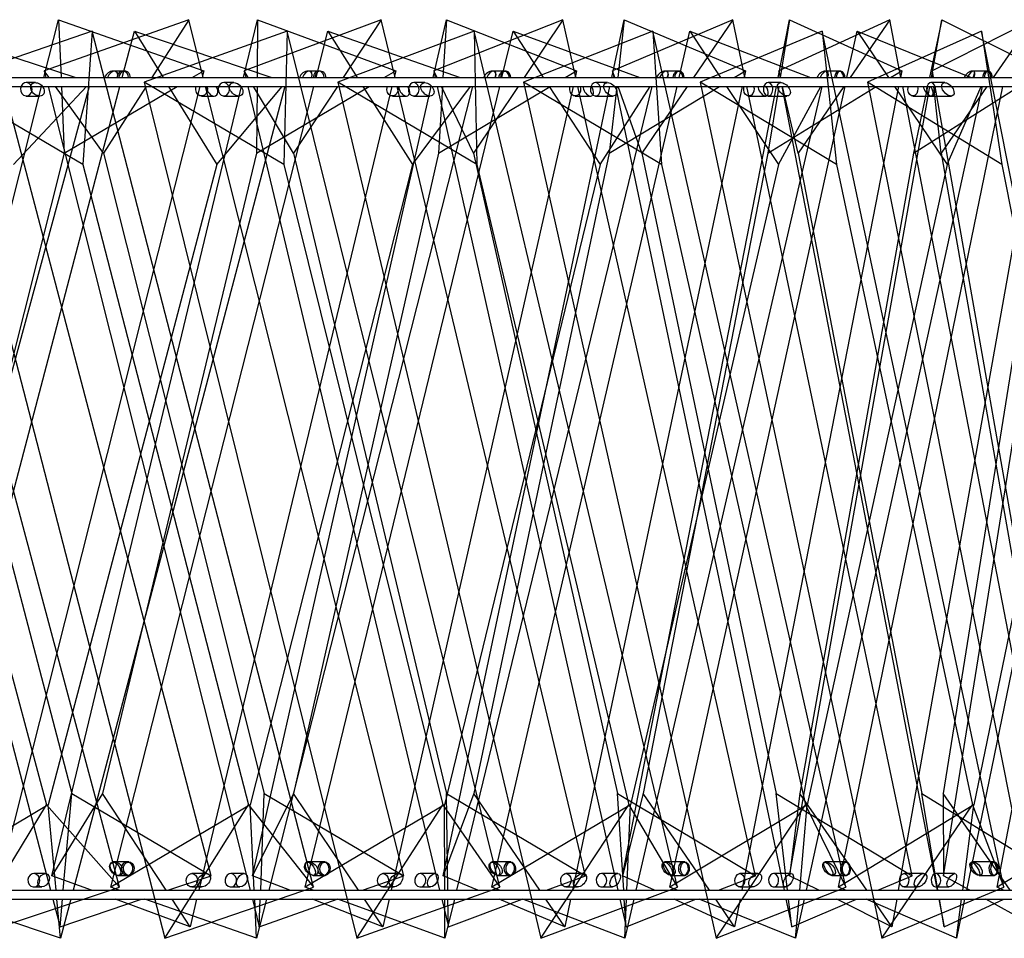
# Model space of a CAD drawing. Header units: millimetres. Extents: x 64 to 119, y 89 to 269.
# Tile 13 of 21: x 107.95 to 113.47, y 151.01 to 156.15. Entities that reach past the tile are written whole.
import ezdxf

# ---------------------------------------------------------------- set-up
doc = ezdxf.new("R2010")
doc.units = ezdxf.units.MM

msp = doc.modelspace()

# ---------------------------------------------------------------- linework, layer by layer
at = {"color": 7, "linetype": 'Continuous', "lineweight": 25}
for p, q in [((108.0896, 155.8242), (108.1714, 156.1478)), ((108.9007, 156.1478), (108.0915, 155.8625)), ((108.1714, 156.1478), (108.1855, 155.8242)), ((108.1714, 156.1478), (108.9852, 155.8625)), ((108.9007, 156.1478), (108.6936, 155.8242)), ((108.9821, 155.8242), (108.9007, 156.1478)), ((109.2084, 155.8242), (109.2862, 156.1478)), ((109.9792, 156.1478), (109.2106, 155.8625)), ((109.2862, 156.1478), (109.2836, 155.8242)), ((109.2862, 156.1478), (110.0598, 155.8625)), ((109.9792, 156.1478), (109.7664, 155.8242)), ((110.0565, 155.8242), (109.9792, 156.1478)), ((110.2706, 155.8242), (110.3439, 156.1478)), ((110.9968, 156.1478), (110.2731, 155.8625)), ((110.3439, 156.1478), (110.3247, 155.8242)), ((110.3439, 156.1478), (111.0732, 155.8625)), ((110.9968, 156.1478), (110.7795, 155.8242)), ((111.0696, 155.8242), (110.9968, 156.1478)), ((111.2704, 155.8242), (111.3388, 156.1478)), ((111.9478, 156.1478), (111.2732, 155.8625)), ((111.3388, 156.1478), (111.303, 155.8242)), ((111.3388, 156.1478), (112.0195, 155.8625)), ((111.9478, 156.1478), (111.7272, 155.8242)), ((112.0157, 155.8242), (111.9478, 156.1478)), ((112.202, 155.8242), (112.2652, 156.1478)), ((112.827, 156.1478), (112.2051, 155.8625)), ((112.2652, 156.1478), (112.2129, 155.8242)), ((112.2652, 156.1478), (112.8936, 155.8625)), ((112.827, 156.1478), (112.6043, 155.8242)), ((112.8895, 155.8242), (112.827, 156.1478)), ((113.1179, 156.1478), (113.0496, 155.8242)), ((113.0603, 155.8242), (113.1179, 156.1478)), ((113.6294, 156.1478), (113.0637, 155.8625)), ((113.1179, 156.1478), (113.6904, 155.8625)), ((113.6294, 156.1478), (113.4059, 155.8242)), ((108.5127, 151.2908), (107.2301, 156.0829)), ((107.4746, 156.0829), (108.2678, 155.8242)), ((108.3605, 156.0829), (107.5279, 155.7976)), ((108.3605, 156.0829), (108.3082, 155.3364)), ((109.6, 151.2908), (108.3605, 156.0829)), ((108.5289, 155.8242), (108.5971, 156.0829)), ((108.5971, 156.0829), (109.3656, 155.8242)), ((108.5971, 156.0829), (108.7568, 155.8242)), ((109.4521, 156.0829), (108.6519, 155.7976)), ((109.4521, 156.0829), (109.433, 155.3364)), ((110.6432, 151.2908), (109.4521, 156.0829)), ((109.614, 155.8242), (109.6797, 156.0829)), ((109.6797, 156.0829), (110.4204, 155.8242)), ((109.6797, 156.0829), (109.8442, 155.8242)), ((110.5001, 156.0829), (109.7358, 155.7976)), ((110.5001, 156.0829), (110.5145, 155.3364)), ((111.6379, 151.2908), (110.5001, 156.0829)), ((110.655, 155.8242), (110.7179, 156.0829)), ((110.7179, 156.0829), (111.4276, 155.8242)), ((110.7179, 156.0829), (110.8866, 155.8242)), ((111.5004, 156.0829), (110.7751, 155.7976)), ((111.5004, 156.0829), (111.548, 155.3364)), ((112.58, 151.2908), (111.5004, 156.0829)), ((111.6475, 155.8242), (111.7074, 156.0829)), ((111.7074, 156.0829), (112.3831, 155.8242)), ((111.7074, 156.0829), (111.8796, 155.8242)), ((112.4486, 156.0829), (111.7653, 155.7976)), ((113.4656, 151.2908), (112.4486, 156.0829)), ((112.4486, 156.0829), (112.5293, 155.3364)), ((112.5873, 155.8242), (112.644, 156.0829)), ((112.644, 156.0829), (113.2829, 155.8242)), ((112.644, 156.0829), (112.8189, 155.8242)), ((113.3408, 156.0829), (112.7025, 155.7976)), ((114.2909, 151.2908), (113.3408, 156.0829)), ((113.3408, 156.0829), (113.4543, 155.3364)), ((108.0915, 155.8625), (108.1011, 155.8242)), ((108.119, 155.8242), (108.0915, 155.8625)), ((108.5323, 155.8606), (108.4781, 155.8606)), ((108.5419, 155.8606), (108.4869, 155.8606)), ((108.9202, 155.8242), (108.9852, 155.8625)), ((108.9852, 155.8625), (108.9755, 155.8242)), ((109.2106, 155.8625), (109.2197, 155.8242)), ((109.2337, 155.8242), (109.2106, 155.8625)), ((109.6292, 155.8606), (109.5687, 155.8606)), ((109.6384, 155.8606), (109.5771, 155.8606)), ((109.995, 155.8242), (110.0598, 155.8625)), ((110.0598, 155.8625), (110.0506, 155.8242)), ((110.2731, 155.8625), (110.2818, 155.8242)), ((110.2916, 155.8242), (110.2731, 155.8625)), ((110.6673, 155.8606), (110.6007, 155.8606)), ((110.6759, 155.8606), (110.6086, 155.8606)), ((111.0088, 155.8242), (111.0732, 155.8625)), ((111.0732, 155.8625), (111.0645, 155.8242)), ((111.2732, 155.8625), (111.2812, 155.8242)), ((111.287, 155.8242), (111.2732, 155.8625)), ((111.6407, 155.8606), (111.5684, 155.8606)), ((111.6487, 155.8606), (111.5758, 155.8606)), ((111.956, 155.8242), (112.0195, 155.8625)), ((112.0195, 155.8625), (112.0114, 155.8242)), ((112.2051, 155.8625), (112.2125, 155.8242)), ((112.2141, 155.8242), (112.2051, 155.8625)), ((112.5438, 155.8606), (112.4664, 155.8606)), ((112.5512, 155.8606), (112.4732, 155.8606)), ((112.8313, 155.8242), (112.8936, 155.8625)), ((112.8936, 155.8625), (112.8861, 155.8242)), ((113.0637, 155.8625), (113.0704, 155.8242)), ((113.0678, 155.8242), (113.0637, 155.8625)), ((113.3718, 155.8606), (113.2895, 155.8606)), ((113.3785, 155.8606), (113.2957, 155.8606)), ((79.5934, 155.8242), (118.5934, 155.8242)), ((108.3082, 155.3364), (107.5279, 155.7976)), ((107.5279, 155.7976), (108.7673, 151.0054)), ((108.0421, 155.7956), (107.9913, 155.7956)), ((109.433, 155.3364), (108.6519, 155.7976)), ((108.6519, 155.7976), (109.843, 151.0054)), ((109.1537, 155.7956), (109.0972, 155.7956)), ((110.5145, 155.3364), (109.7358, 155.7976)), ((109.7358, 155.7976), (110.8736, 151.0054)), ((110.2231, 155.7956), (110.1612, 155.7956)), ((111.548, 155.3364), (110.7751, 155.7976)), ((110.7751, 155.7976), (111.8547, 151.0054)), ((111.2458, 155.7956), (111.1788, 155.7956)), ((112.5293, 155.3364), (111.7653, 155.7976)), ((111.7653, 155.7976), (112.7824, 151.0054)), ((112.2176, 155.7956), (112.1456, 155.7956)), ((113.4543, 155.3364), (112.7025, 155.7976)), ((112.7025, 155.7976), (113.6526, 151.0054)), ((113.1343, 155.7956), (113.0577, 155.7956)), ((79.5934, 155.7742), (118.5934, 155.7742)), ((106.9452, 155.7742), (108.1269, 151.2742)), ((106.96, 151.3557), (108.0769, 155.7742)), ((108.3429, 155.7742), (107.1202, 151.2742)), ((107.3355, 151.2908), (108.5158, 155.7742)), ((108.9628, 155.7742), (107.8253, 151.2742)), ((109.0257, 151.3557), (107.8655, 155.7742)), ((107.9194, 155.3364), (108.3274, 155.7742)), ((107.9913, 155.7206), (108.0658, 155.7206)), ((108.1137, 155.7742), (109.2448, 151.2742)), ((108.1345, 151.3557), (109.1964, 155.7742)), ((108.4231, 155.4014), (108.155, 155.7742)), ((108.1877, 155.7742), (108.204, 155.4014)), ((108.204, 155.4014), (108.8355, 155.7742)), ((109.4384, 155.7742), (108.2538, 151.2742)), ((108.6616, 155.7742), (108.4231, 155.4014)), ((108.4639, 151.2908), (109.6014, 155.7742)), ((108.7876, 155.7742), (109.0578, 155.3364)), ((110.0386, 155.7742), (108.9572, 151.2742)), ((108.9729, 155.7206), (109.0431, 155.7206)), ((110.1053, 151.3557), (108.9946, 155.7742)), ((109.0578, 155.3364), (109.4249, 155.7742)), ((109.0972, 155.7206), (109.1801, 155.7206)), ((109.2317, 155.7742), (110.306, 151.2742)), ((109.2584, 151.3557), (110.2593, 155.7742)), ((109.4884, 155.4014), (109.2638, 155.7742)), ((109.2803, 155.4014), (109.9105, 155.7742)), ((109.2832, 155.7742), (109.2803, 155.4014)), ((110.4905, 155.7742), (109.3488, 151.2742)), ((109.7335, 155.7742), (109.4884, 155.4014)), ((109.553, 151.2908), (110.6429, 155.7742)), ((109.876, 155.7742), (110.1544, 155.3364)), ((111.0532, 155.7742), (110.0338, 151.2742)), ((110.0419, 155.7206), (110.1206, 155.7206)), ((111.1233, 151.3557), (110.0684, 155.7742)), ((110.1544, 155.3364), (110.4791, 155.7742)), ((110.1612, 155.7206), (110.252, 155.7206)), ((110.293, 155.7742), (111.3045, 151.2742)), ((110.2995, 155.4014), (110.9249, 155.7742)), ((110.3217, 155.7742), (110.2995, 155.4014)), ((110.4956, 155.4014), (110.3158, 155.7742)), ((110.3255, 151.3557), (111.2598, 155.7742)), ((111.4948, 155.7742), (110.4009, 151.2742)), ((110.7459, 155.7742), (110.4956, 155.4014)), ((110.5982, 151.2908), (111.6359, 155.7742)), ((110.9192, 155.7742), (111.2046, 155.3364)), ((112.0008, 155.7742), (111.0493, 151.2742)), ((111.0649, 155.7206), (111.1518, 155.7206)), ((112.074, 151.3557), (111.0808, 155.7742)), ((111.1788, 155.7206), (111.2771, 155.7206)), ((111.2046, 155.3364), (111.4855, 155.7742)), ((111.2561, 155.4014), (111.8732, 155.7742)), ((111.2974, 155.7742), (111.2561, 155.4014)), ((111.2917, 155.7742), (112.2348, 151.2742)), ((111.4391, 155.4014), (111.3049, 155.7742)), ((111.3298, 151.3557), (112.1922, 155.7742)), ((112.4471, 155.7742), (111.4056, 151.2742)), ((111.6931, 155.7742), (111.4391, 155.4014)), ((111.5952, 151.2908), (112.5764, 155.7742)), ((111.9128, 155.7742), (112.2041, 155.3364)), ((112.8763, 155.7742), (111.9979, 151.2742)), ((112.9522, 151.3557), (112.0262, 155.7742)), ((112.0378, 155.7206), (112.1324, 155.7206)), ((112.1447, 155.4014), (112.7501, 155.7742)), ((112.2049, 155.7742), (112.1447, 155.4014)), ((112.1456, 155.7206), (112.2511, 155.7206)), ((112.2041, 155.3364), (112.4399, 155.7742)), ((112.2221, 155.7742), (113.0915, 151.2742)), ((112.3135, 155.4014), (112.2258, 155.7742)), ((112.2656, 151.3557), (113.0514, 155.7742)), ((112.5699, 155.7742), (112.3135, 155.4014)), ((113.3434, 155.7742), (112.3586, 151.2742)), ((112.5398, 151.2908), (113.4603, 155.7742)), ((112.8526, 155.7742), (113.1485, 155.3364)), ((113.6747, 155.7742), (112.8744, 151.2742)), ((113.7528, 151.3557), (112.8992, 155.7742)), ((112.9564, 155.7206), (113.0584, 155.7206)), ((112.9603, 155.4014), (113.5505, 155.7742)), ((113.039, 155.7742), (112.9603, 155.4014)), ((113.0577, 155.7206), (113.17, 155.7206)), ((113.1139, 155.4014), (113.0733, 155.7742)), ((113.0792, 155.7742), (113.8699, 151.2742)), ((113.3713, 155.7742), (113.1139, 155.4014)), ((113.1278, 151.3557), (113.8326, 155.7742)), ((113.1485, 155.3364), (113.3383, 155.7742)), ((114.1799, 155.7742), (113.2559, 151.2742)), ((113.4279, 151.2908), (114.2839, 155.7742)), ((108.204, 155.4014), (107.2979, 151.8168)), ((107.3055, 155.4014), (108.2468, 151.8168)), ((109.2803, 155.4014), (108.4188, 151.8168)), ((108.4231, 155.4014), (109.3241, 151.8168)), ((110.2995, 155.4014), (109.4876, 151.8168)), ((109.4884, 155.4014), (110.3442, 151.8168)), ((110.4956, 155.4014), (111.3014, 151.8168)), ((111.2561, 155.4014), (110.4982, 151.8168)), ((111.4391, 155.4014), (112.1903, 151.8168)), ((112.1447, 155.4014), (111.445, 151.8168)), ((112.3135, 155.4014), (113.0059, 151.8168)), ((112.9603, 155.4014), (112.3228, 151.8168)), ((113.1139, 155.4014), (113.7438, 151.8168)), ((113.6984, 155.4014), (113.1266, 151.8168)), ((107.1447, 155.3364), (108.104, 151.7519)), ((109.0578, 155.3364), (108.1142, 151.7519)), ((108.3082, 155.3364), (109.2352, 151.7519)), ((110.1544, 155.3364), (109.245, 151.7519)), ((109.433, 155.3364), (110.3239, 151.7519)), ((111.2046, 155.3364), (110.3333, 151.7519)), ((110.5145, 155.3364), (111.3655, 151.7519)), ((112.2041, 155.3364), (111.3744, 151.7519)), ((111.548, 155.3364), (112.3556, 151.7519)), ((113.1485, 155.3364), (112.3641, 151.7519)), ((112.5293, 155.3364), (113.2901, 151.7519)), ((114.034, 155.3364), (113.298, 151.7519)), ((113.4543, 155.3364), (114.165, 151.7519)), ((108.4188, 151.8168), (108.1345, 151.3557)), ((108.1985, 151.2742), (108.2468, 151.8168)), ((108.2468, 151.8168), (109.0257, 151.3557)), ((108.7746, 151.2742), (108.4188, 151.8168)), ((109.4876, 151.8168), (109.2584, 151.3557)), ((109.3037, 151.2742), (109.3241, 151.8168)), ((109.3241, 151.8168), (110.1053, 151.3557)), ((109.8512, 151.2742), (109.4876, 151.8168)), ((110.4982, 151.8168), (110.3255, 151.3557)), ((110.3442, 151.8168), (111.1233, 151.3557)), ((110.3518, 151.2742), (110.3442, 151.8168)), ((110.8675, 151.2742), (110.4982, 151.8168)), ((111.3014, 151.8168), (112.074, 151.3557)), ((111.337, 151.2742), (111.3014, 151.8168)), ((111.445, 151.8168), (111.3298, 151.3557)), ((111.8181, 151.2742), (111.445, 151.8168)), ((112.1903, 151.8168), (112.9522, 151.3557)), ((112.2537, 151.2742), (112.1903, 151.8168)), ((112.3228, 151.8168), (112.2656, 151.3557)), ((112.6975, 151.2742), (112.3228, 151.8168)), ((113.0059, 151.8168), (113.7528, 151.3557)), ((113.0967, 151.2742), (113.0059, 151.8168)), ((113.1266, 151.8168), (113.1278, 151.3557)), ((113.5008, 151.2742), (113.1266, 151.8168)), ((108.1142, 151.7519), (107.3355, 151.2908)), ((107.6511, 151.0054), (108.104, 151.7519)), ((108.104, 151.7519), (108.5127, 151.2908)), ((108.1582, 151.2742), (108.1142, 151.7519)), ((109.245, 151.7519), (108.4639, 151.2908)), ((108.7673, 151.0054), (109.2352, 151.7519)), ((109.2352, 151.7519), (109.6, 151.2908)), ((109.2678, 151.2742), (109.245, 151.7519)), ((110.3333, 151.7519), (109.553, 151.2908)), ((109.843, 151.0054), (110.3239, 151.7519)), ((110.3239, 151.7519), (110.6432, 151.2908)), ((110.3348, 151.2742), (110.3333, 151.7519)), ((111.3744, 151.7519), (110.5982, 151.2908)), ((110.8736, 151.0054), (111.3655, 151.7519)), ((111.3545, 151.2742), (111.3744, 151.7519)), ((111.3655, 151.7519), (111.6379, 151.2908)), ((112.3641, 151.7519), (111.5952, 151.2908)), ((111.8547, 151.0054), (112.3556, 151.7519)), ((112.3229, 151.2742), (112.3641, 151.7519)), ((112.3556, 151.7519), (112.58, 151.2908)), ((113.298, 151.7519), (112.5398, 151.2908)), ((112.7824, 151.0054), (113.2901, 151.7519)), ((113.2358, 151.2742), (113.298, 151.7519)), ((113.2901, 151.7519), (113.4656, 151.2908)), ((114.1724, 151.7519), (113.4279, 151.2908)), ((108.5651, 151.4326), (108.4763, 151.4326)), ((108.5552, 151.4326), (108.4843, 151.4326)), ((109.6643, 151.4326), (109.5667, 151.4326)), ((109.6549, 151.4326), (109.5743, 151.4326)), ((110.7044, 151.4326), (110.5985, 151.4326)), ((110.6955, 151.4326), (110.6056, 151.4326)), ((111.6795, 151.4326), (111.5659, 151.4326)), ((111.6713, 151.4326), (111.5726, 151.4326)), ((112.5843, 151.4326), (112.4636, 151.4326)), ((112.5766, 151.4326), (112.4698, 151.4326)), ((113.4136, 151.4326), (113.2865, 151.4326)), ((113.4066, 151.4326), (113.2921, 151.4326)), ((108.099, 151.3677), (108.0331, 151.3677)), ((108.9972, 151.3677), (108.9185, 151.3677)), ((109.2111, 151.3677), (109.1365, 151.3677)), ((110.0754, 151.3677), (109.9886, 151.3677)), ((110.2806, 151.3677), (110.1978, 151.3677)), ((111.1076, 151.3677), (111.013, 151.3677)), ((111.3033, 151.3677), (111.2125, 151.3677)), ((112.0893, 151.3677), (111.9873, 151.3677)), ((112.2747, 151.3677), (112.1764, 151.3677)), ((113.0166, 151.3677), (112.9076, 151.3677)), ((113.1909, 151.3677), (113.0853, 151.3677)), ((108.3556, 151.2742), (108.1345, 151.3557)), ((108.5046, 151.3576), (108.5651, 151.3576)), ((108.5069, 151.3576), (108.5552, 151.3576)), ((108.7841, 151.2742), (109.0257, 151.3557)), ((109.4669, 151.2742), (109.2584, 151.3557)), ((109.5977, 151.3576), (109.6643, 151.3576)), ((109.5999, 151.3576), (109.6549, 151.3576)), ((109.874, 151.2742), (110.1053, 151.3557)), ((110.5201, 151.2742), (110.3255, 151.3557)), ((110.6322, 151.3576), (110.7044, 151.3576)), ((110.6342, 151.3576), (110.6955, 151.3576)), ((110.9036, 151.2742), (111.1233, 151.3557)), ((111.5094, 151.2742), (111.3298, 151.3557)), ((111.6021, 151.3576), (111.6795, 151.3576)), ((111.604, 151.3576), (111.6713, 151.3576)), ((111.8672, 151.2742), (112.074, 151.3557)), ((112.4292, 151.2742), (112.2656, 151.3557)), ((112.502, 151.3576), (112.5843, 151.3576)), ((112.5038, 151.3576), (112.5766, 151.3576)), ((112.7593, 151.2742), (112.9522, 151.3557)), ((113.2745, 151.2742), (113.1278, 151.3557)), ((113.3269, 151.3576), (113.4136, 151.3576)), ((113.3286, 151.3576), (113.4066, 151.3576)), ((79.5934, 151.2742), (118.5934, 151.2742)), ((107.6511, 151.0054), (108.5127, 151.2908)), ((108.0331, 151.2927), (108.0781, 151.2927)), ((108.5115, 151.2742), (108.4639, 151.2908)), ((108.7673, 151.0054), (109.6, 151.2908)), ((108.9185, 151.2927), (108.9722, 151.2927)), ((109.1365, 151.2927), (109.1873, 151.2927)), ((109.5986, 151.2742), (109.553, 151.2908)), ((109.843, 151.0054), (110.6432, 151.2908)), ((109.9886, 151.2927), (110.0478, 151.2927)), ((110.1978, 151.2927), (110.2543, 151.2927)), ((110.6416, 151.2742), (110.5982, 151.2908)), ((110.8736, 151.0054), (111.6379, 151.2908)), ((111.013, 151.2927), (111.0775, 151.2927)), ((111.2125, 151.2927), (111.2744, 151.2927)), ((111.6362, 151.2742), (111.5952, 151.2908)), ((111.8547, 151.0054), (112.58, 151.2908)), ((111.9873, 151.2927), (112.0569, 151.2927)), ((112.1764, 151.2927), (112.2434, 151.2927)), ((112.5782, 151.2742), (112.5398, 151.2908)), ((112.7824, 151.0054), (113.4656, 151.2908)), ((112.9076, 151.2927), (112.9819, 151.2927)), ((113.0853, 151.2927), (113.1573, 151.2927)), ((113.4637, 151.2742), (113.4279, 151.2908)), ((79.5934, 151.2242), (118.5934, 151.2242)), ((108.183, 151.0054), (107.5334, 151.2242)), ((108.14, 151.2242), (108.1804, 151.0704)), ((108.183, 151.0054), (108.1628, 151.2242)), ((108.1804, 151.0704), (108.1941, 151.2242)), ((108.1804, 151.0704), (108.636, 151.2242)), ((108.2406, 151.2242), (108.183, 151.0054)), ((108.9082, 151.0704), (108.4912, 151.2242)), ((109.2807, 151.0054), (108.6546, 151.2242)), ((108.9082, 151.0704), (108.8074, 151.2242)), ((108.9452, 151.2242), (108.9082, 151.0704)), ((109.2574, 151.2242), (109.2961, 151.0704)), ((109.2807, 151.0054), (109.2702, 151.2242)), ((109.3362, 151.2242), (109.2807, 151.0054)), ((109.2961, 151.0704), (109.3018, 151.2242)), ((109.2961, 151.0704), (109.7322, 151.2242)), ((109.9877, 151.0704), (109.5947, 151.2242)), ((110.3356, 151.0054), (109.7357, 151.2242)), ((109.9877, 151.0704), (109.8847, 151.2242)), ((110.0225, 151.2242), (109.9877, 151.0704)), ((110.318, 151.2242), (110.3547, 151.0704)), ((110.3356, 151.0054), (110.3349, 151.2242)), ((110.3888, 151.2242), (110.3356, 151.0054)), ((110.3547, 151.0704), (110.3525, 151.2242)), ((110.3547, 151.0704), (110.7689, 151.2242)), ((111.0062, 151.0704), (110.6394, 151.2242)), ((111.3434, 151.0054), (110.7722, 151.2242)), ((111.0062, 151.0704), (110.9016, 151.2242)), ((111.0388, 151.2242), (111.0062, 151.0704)), ((111.3158, 151.2242), (111.3504, 151.0704)), ((111.3504, 151.0704), (111.3403, 151.2242)), ((111.394, 151.2242), (111.3434, 151.0054)), ((111.3434, 151.0054), (111.3525, 151.2242)), ((111.3504, 151.0704), (111.7404, 151.2242)), ((111.9582, 151.0704), (111.6195, 151.2242)), ((112.2998, 151.0054), (111.7597, 151.2242)), ((111.9582, 151.0704), (111.8525, 151.2242)), ((111.9882, 151.2242), (111.9582, 151.0704)), ((112.2452, 151.2242), (112.2775, 151.0704)), ((112.2775, 151.0704), (112.2595, 151.2242)), ((112.2775, 151.0704), (112.6411, 151.2242)), ((112.3476, 151.2242), (112.2998, 151.0054)), ((112.2998, 151.0054), (112.3186, 151.2242)), ((112.8382, 151.0704), (112.5296, 151.2242)), ((113.2007, 151.0054), (112.6941, 151.2242)), ((112.8382, 151.0704), (112.732, 151.2242)), ((112.8655, 151.2242), (112.8382, 151.0704)), ((113.1011, 151.2242), (113.1308, 151.0704)), ((113.1308, 151.0704), (113.1051, 151.2242)), ((113.1308, 151.0704), (113.466, 151.2242)), ((113.2457, 151.2242), (113.2007, 151.0054)), ((113.2007, 151.0054), (113.2293, 151.2242)), ((113.6413, 151.0704), (113.3645, 151.2242))]:
    msp.add_line(p, q, dxfattribs=at)
at = {"color": 7, "linetype": 'Continuous', "lineweight": 25, "flags": 128}
for points in [[(110.6388, 155.8242), (110.64, 155.8338), (110.6452, 155.8467), (110.6537, 155.8561), (110.6644, 155.8604), (110.6755, 155.859)], [(110.7042, 155.8242), (110.703, 155.8338), (110.6979, 155.8467), (110.6894, 155.8561), (110.6788, 155.8604), (110.6678, 155.859)], [(111.614, 155.8242), (111.6151, 155.8338), (111.62, 155.8467), (111.628, 155.8561), (111.6379, 155.8604), (111.6483, 155.859)], [(111.6751, 155.8242), (111.674, 155.8338), (111.6692, 155.8467), (111.6612, 155.8561), (111.6514, 155.8604), (111.6411, 155.859)], [(112.5192, 155.8242), (112.5203, 155.8338), (112.5247, 155.8467), (112.5321, 155.8561), (112.5413, 155.8604), (112.5508, 155.859)], [(112.5755, 155.8242), (112.5745, 155.8338), (112.5701, 155.8467), (112.5628, 155.8561), (112.5537, 155.8604), (112.5443, 155.859)], [(113.3494, 155.8242), (113.3503, 155.8338), (113.3544, 155.8467), (113.3611, 155.8561), (113.3695, 155.8604), (113.3782, 155.859)], [(113.4006, 155.8242), (113.3997, 155.8338), (113.3957, 155.8467), (113.389, 155.8561), (113.3808, 155.8604), (113.3722, 155.859)], [(107.982, 155.7941), (107.9708, 155.7873), (107.9627, 155.776), (107.9589, 155.762), (107.9601, 155.7474), (107.966, 155.7345), (107.9758, 155.7252), (107.988, 155.7208), (108.0006, 155.7222), (108.0118, 155.729), (108.02, 155.7403), (108.0237, 155.7543), (108.0225, 155.7688), (108.0166, 155.7818), (108.0068, 155.7911), (107.9947, 155.7954), (107.982, 155.7941)], [(109.0883, 155.7941), (109.0775, 155.7873), (109.0697, 155.776), (109.0661, 155.762), (109.0672, 155.7474), (109.0729, 155.7345), (109.0823, 155.7252), (109.094, 155.7208), (109.1062, 155.7222), (109.117, 155.729), (109.1248, 155.7403), (109.1284, 155.7543), (109.1272, 155.7688), (109.1215, 155.7818), (109.1121, 155.7911), (109.1005, 155.7954), (109.0883, 155.7941)], [(110.1527, 155.7941), (110.1424, 155.7873), (110.1349, 155.776), (110.1315, 155.762), (110.1325, 155.7474), (110.138, 155.7345), (110.147, 155.7252), (110.1581, 155.7208), (110.1697, 155.7222), (110.1801, 155.729), (110.1875, 155.7403), (110.191, 155.7543), (110.1899, 155.7688), (110.1844, 155.7818), (110.1754, 155.7911), (110.1643, 155.7954), (110.1527, 155.7941)], [(111.1707, 155.7941), (111.1609, 155.7873), (111.1538, 155.776), (111.1505, 155.762), (111.1516, 155.7474), (111.1567, 155.7345), (111.1652, 155.7252), (111.1758, 155.7208), (111.1869, 155.7222), (111.1966, 155.729), (111.2037, 155.7403), (111.207, 155.7543), (111.206, 155.7688), (111.2008, 155.7818), (111.1923, 155.7911), (111.1817, 155.7954), (111.1707, 155.7941)], [(112.138, 155.7941), (112.1288, 155.7873), (112.1221, 155.776), (112.119, 155.762), (112.12, 155.7474), (112.1249, 155.7345), (112.1329, 155.7252), (112.1429, 155.7208), (112.1532, 155.7222), (112.1625, 155.729), (112.1691, 155.7403), (112.1722, 155.7543), (112.1712, 155.7688), (112.1664, 155.7818), (112.1583, 155.7911), (112.1484, 155.7954), (112.138, 155.7941)], [(113.0506, 155.7941), (113.042, 155.7873), (113.0358, 155.776), (113.0329, 155.762), (113.0338, 155.7474), (113.0383, 155.7345), (113.0458, 155.7252), (113.0551, 155.7208), (113.0648, 155.7222), (113.0735, 155.729), (113.0797, 155.7403), (113.0826, 155.7543), (113.0817, 155.7688), (113.0771, 155.7818), (113.0696, 155.7911), (113.0603, 155.7954), (113.0506, 155.7941)], [(109.0029, 155.7742), (109.0059, 155.762), (109.0047, 155.7474), (108.9986, 155.7345), (108.9887, 155.7252), (108.9763, 155.7208), (108.9634, 155.7222), (108.952, 155.729), (108.9437, 155.7403), (108.9399, 155.7543), (108.9411, 155.7688), (108.9429, 155.7742)], [(110.0708, 155.7742), (110.0737, 155.762), (110.0725, 155.7474), (110.0667, 155.7345), (110.0571, 155.7252), (110.0452, 155.7208), (110.0327, 155.7222), (110.0217, 155.729), (110.0138, 155.7403), (110.0101, 155.7543), (110.0112, 155.7688), (110.013, 155.7742)], [(111.0926, 155.7742), (111.0954, 155.762), (111.0943, 155.7474), (111.0887, 155.7345), (111.0795, 155.7252), (111.0681, 155.7208), (111.0562, 155.7222), (111.0456, 155.729), (111.038, 155.7403), (111.0345, 155.7543), (111.0356, 155.7688), (111.0373, 155.7742)], [(112.0642, 155.7742), (112.0668, 155.762), (112.0657, 155.7474), (112.0604, 155.7345), (112.0517, 155.7252), (112.0408, 155.7208), (112.0295, 155.7222), (112.0194, 155.729), (112.0122, 155.7403), (112.0088, 155.7543), (112.0099, 155.7688), (112.0114, 155.7742)], [(112.9813, 155.7742), (112.9838, 155.762), (112.9828, 155.7474), (112.9778, 155.7345), (112.9695, 155.7252), (112.9592, 155.7208), (112.9485, 155.7222), (112.939, 155.729), (112.9321, 155.7403), (112.9289, 155.7543), (112.9299, 155.7688), (112.9314, 155.7742)], [(108.5458, 151.4311), (108.5344, 151.4242), (108.5261, 151.413), (108.5223, 151.399), (108.5235, 151.3844), (108.5296, 151.3715), (108.5395, 151.3622), (108.5518, 151.3578), (108.5647, 151.3592), (108.5761, 151.366), (108.5843, 151.3773), (108.5881, 151.3913), (108.5869, 151.4058), (108.5809, 151.4188), (108.571, 151.4281), (108.5586, 151.4324), (108.5458, 151.4311)], [(108.5738, 151.4311), (108.5842, 151.4242), (108.5917, 151.413), (108.5952, 151.399), (108.5941, 151.3844), (108.5886, 151.3715), (108.5795, 151.3622), (108.5682, 151.3578), (108.5565, 151.3592), (108.546, 151.366), (108.5385, 151.3773), (108.535, 151.3913), (108.5361, 151.4058), (108.5416, 151.4188), (108.5507, 151.4281), (108.562, 151.4324), (108.5738, 151.4311)], [(109.6459, 151.4311), (109.6349, 151.4242), (109.6271, 151.413), (109.6234, 151.399), (109.6246, 151.3844), (109.6303, 151.3715), (109.6398, 151.3622), (109.6516, 151.3578), (109.6639, 151.3592), (109.6749, 151.366), (109.6828, 151.3773), (109.6864, 151.3913), (109.6853, 151.4058), (109.6795, 151.4188), (109.67, 151.4281), (109.6582, 151.4324), (109.6459, 151.4311)], [(109.6725, 151.4311), (109.6823, 151.4242), (109.6894, 151.413), (109.6927, 151.399), (109.6917, 151.3844), (109.6865, 151.3715), (109.6779, 151.3622), (109.6673, 151.3578), (109.6562, 151.3592), (109.6463, 151.366), (109.6392, 151.3773), (109.6359, 151.3913), (109.637, 151.4058), (109.6422, 151.4188), (109.6507, 151.4281), (109.6614, 151.4324), (109.6725, 151.4311)], [(110.6869, 151.4311), (110.6766, 151.4242), (110.6691, 151.413), (110.6656, 151.399), (110.6667, 151.3844), (110.6722, 151.3715), (110.6812, 151.3622), (110.6924, 151.3578), (110.7041, 151.3592), (110.7145, 151.366), (110.722, 151.3773), (110.7254, 151.3913), (110.7243, 151.4058), (110.7189, 151.4188), (110.7098, 151.4281), (110.6986, 151.4324), (110.6869, 151.4311)], [(110.712, 151.4311), (110.7212, 151.4242), (110.7278, 151.413), (110.7309, 151.399), (110.7299, 151.3844), (110.7251, 151.3715), (110.7171, 151.3622), (110.7071, 151.3578), (110.6968, 151.3592), (110.6876, 151.366), (110.681, 151.3773), (110.6779, 151.3913), (110.6789, 151.4058), (110.6837, 151.4188), (110.6917, 151.4281), (110.7016, 151.4324), (110.712, 151.4311)], [(111.6632, 151.4311), (111.6534, 151.4242), (111.6464, 151.413), (111.6431, 151.399), (111.6441, 151.3844), (111.6493, 151.3715), (111.6578, 151.3622), (111.6683, 151.3578), (111.6793, 151.3592), (111.6891, 151.366), (111.6962, 151.3773), (111.6994, 151.3913), (111.6984, 151.4058), (111.6932, 151.4188), (111.6847, 151.4281), (111.6742, 151.4324), (111.6632, 151.4311)], [(111.6865, 151.4311), (111.695, 151.4242), (111.7011, 151.413), (111.704, 151.399), (111.7031, 151.3844), (111.6986, 151.3715), (111.6912, 151.3622), (111.6821, 151.3578), (111.6725, 151.3592), (111.664, 151.366), (111.6579, 151.3773), (111.6551, 151.3913), (111.656, 151.4058), (111.6604, 151.4188), (111.6678, 151.4281), (111.677, 151.4324), (111.6865, 151.4311)], [(112.5691, 151.4311), (112.56, 151.4242), (112.5534, 151.413), (112.5504, 151.399), (112.5513, 151.3844), (112.5562, 151.3715), (112.5641, 151.3622), (112.5739, 151.3578), (112.5842, 151.3592), (112.5933, 151.366), (112.5999, 151.3773), (112.6029, 151.3913), (112.6019, 151.4058), (112.5971, 151.4188), (112.5892, 151.4281), (112.5794, 151.4324), (112.5691, 151.4311)], [(112.5907, 151.4311), (112.5984, 151.4242), (112.604, 151.413), (112.6065, 151.399), (112.6057, 151.3844), (112.6017, 151.3715), (112.5949, 151.3622), (112.5866, 151.3578), (112.5779, 151.3592), (112.5701, 151.366), (112.5646, 151.3773), (112.562, 151.3913), (112.5628, 151.4058), (112.5669, 151.4188), (112.5736, 151.4281), (112.582, 151.4324), (112.5907, 151.4311)], [(113.3997, 151.4311), (113.3913, 151.4242), (113.3852, 151.413), (113.3824, 151.399), (113.3833, 151.3844), (113.3877, 151.3715), (113.3951, 151.3622), (113.4041, 151.3578), (113.4136, 151.3592), (113.422, 151.366), (113.428, 151.3773), (113.4308, 151.3913), (113.43, 151.4058), (113.4255, 151.4188), (113.4182, 151.4281), (113.4091, 151.4324), (113.3997, 151.4311)], [(113.4193, 151.4311), (113.4262, 151.4242), (113.4312, 151.413), (113.4336, 151.399), (113.4328, 151.3844), (113.4292, 151.3715), (113.4231, 151.3622), (113.4156, 151.3578), (113.4078, 151.3592), (113.4009, 151.366), (113.3959, 151.3773), (113.3936, 151.3913), (113.3943, 151.4058), (113.398, 151.4188), (113.404, 151.4281), (113.4115, 151.4324), (113.4193, 151.4311)], [(108.0235, 151.3661), (108.0119, 151.3593), (108.0035, 151.348), (107.9996, 151.3341), (108.0008, 151.3195), (108.007, 151.3066), (108.0171, 151.2972), (108.0297, 151.2929), (108.0428, 151.2943), (108.0544, 151.3011), (108.0628, 151.3124), (108.0667, 151.3263), (108.0655, 151.3409), (108.0593, 151.3538), (108.0492, 151.3632), (108.0366, 151.3675), (108.0235, 151.3661)], [(108.9276, 151.3661), (108.9386, 151.3593), (108.9466, 151.348), (108.9503, 151.3341), (108.9491, 151.3195), (108.9433, 151.3066), (108.9337, 151.2972), (108.9218, 151.2929), (108.9094, 151.2943), (108.8983, 151.3011), (108.8904, 151.3124), (108.8867, 151.3263), (108.8879, 151.3409), (108.8937, 151.3538), (108.9033, 151.3632), (108.9152, 151.3675), (108.9276, 151.3661)], [(109.1272, 151.3661), (109.116, 151.3593), (109.1079, 151.348), (109.1041, 151.3341), (109.1053, 151.3195), (109.1112, 151.3066), (109.121, 151.2972), (109.1332, 151.2929), (109.1458, 151.2943), (109.1571, 151.3011), (109.1652, 151.3124), (109.1689, 151.3263), (109.1678, 151.3409), (109.1618, 151.3538), (109.152, 151.3632), (109.1399, 151.3675), (109.1272, 151.3661)], [(109.9973, 151.3661), (110.0079, 151.3593), (110.0155, 151.348), (110.019, 151.3341), (110.0179, 151.3195), (110.0123, 151.3066), (110.0031, 151.2972), (109.9917, 151.2929), (109.9798, 151.2943), (109.9693, 151.3011), (109.9616, 151.3124), (109.9581, 151.3263), (109.9592, 151.3409), (109.9648, 151.3538), (109.974, 151.3632), (109.9854, 151.3675), (109.9973, 151.3661)], [(110.1889, 151.3661), (110.1781, 151.3593), (110.1703, 151.348), (110.1667, 151.3341), (110.1678, 151.3195), (110.1735, 151.3066), (110.1829, 151.2972), (110.1946, 151.2929), (110.2067, 151.2943), (110.2175, 151.3011), (110.2253, 151.3124), (110.2289, 151.3263), (110.2278, 151.3409), (110.2221, 151.3538), (110.2127, 151.3632), (110.201, 151.3675), (110.1889, 151.3661)], [(111.0213, 151.3661), (111.0313, 151.3593), (111.0386, 151.348), (111.042, 151.3341), (111.0409, 151.3195), (111.0356, 151.3066), (111.0268, 151.2972), (111.016, 151.2929), (111.0046, 151.2943), (110.9946, 151.3011), (110.9873, 151.3124), (110.984, 151.3263), (110.985, 151.3409), (110.9903, 151.3538), (110.9991, 151.3632), (111.0099, 151.3675), (111.0213, 151.3661)], [(111.204, 151.3661), (111.1936, 151.3593), (111.1862, 151.348), (111.1828, 151.3341), (111.1838, 151.3195), (111.1893, 151.3066), (111.1983, 151.2972), (111.2094, 151.2929), (111.221, 151.2943), (111.2313, 151.3011), (111.2388, 151.3124), (111.2422, 151.3263), (111.2412, 151.3409), (111.2357, 151.3538), (111.2267, 151.3632), (111.2156, 151.3675), (111.204, 151.3661)], [(111.9952, 151.3661), (112.0047, 151.3593), (112.0116, 151.348), (112.0148, 151.3341), (112.0138, 151.3195), (112.0087, 151.3066), (112.0005, 151.2972), (111.9902, 151.2929), (111.9795, 151.2943), (111.97, 151.3011), (111.9631, 151.3124), (111.9599, 151.3263), (111.9609, 151.3409), (111.9659, 151.3538), (111.9742, 151.3632), (111.9845, 151.3675), (111.9952, 151.3661)], [(112.1683, 151.3661), (112.1585, 151.3593), (112.1514, 151.348), (112.1481, 151.3341), (112.1492, 151.3195), (112.1543, 151.3066), (112.1629, 151.2972), (112.1734, 151.2929), (112.1845, 151.2943), (112.1942, 151.3011), (112.2013, 151.3124), (112.2046, 151.3263), (112.2036, 151.3409), (112.1984, 151.3538), (112.1899, 151.3632), (112.1793, 151.3675), (112.1683, 151.3661)], [(112.915, 151.3661), (112.9239, 151.3593), (112.9304, 151.348), (112.9334, 151.3341), (112.9324, 151.3195), (112.9277, 151.3066), (112.9199, 151.2972), (112.9103, 151.2929), (112.9003, 151.2943), (112.8913, 151.3011), (112.8849, 151.3124), (112.8819, 151.3263), (112.8829, 151.3409), (112.8876, 151.3538), (112.8953, 151.3632), (112.905, 151.3675), (112.915, 151.3661)], [(113.0777, 151.3661), (113.0685, 151.3593), (113.0618, 151.348), (113.0588, 151.3341), (113.0597, 151.3195), (113.0646, 151.3066), (113.0726, 151.2972), (113.0826, 151.2929), (113.093, 151.2943), (113.1022, 151.3011), (113.1089, 151.3124), (113.1119, 151.3263), (113.111, 151.3409), (113.1061, 151.3538), (113.0981, 151.3632), (113.0881, 151.3675), (113.0777, 151.3661)]]:
    msp.add_lwpolyline(points, dxfattribs=at)
at = {"color": 7, "linetype": 'Continuous', "lineweight": 25}
for centre, radius, start, end in [((108.5334, 155.8269), 0.0331, 76.189, 184.6855), ((108.5479, 155.8245), 0.0377, 113.5858, 180.475), ((108.5406, 155.827), 0.033, 355.1071, 103.702), ((108.5264, 155.8244), 0.0377, 359.5836, 66.6483), ((109.6308, 155.8278), 0.032, 77.2079, 186.5364), ((109.6463, 155.8248), 0.038, 115.7466, 180.9806), ((109.6368, 155.8279), 0.0319, 353.2273, 102.6543), ((109.6216, 155.8248), 0.0379, 359.0803, 64.5289), ((110.686, 155.8252), 0.0384, 118.2723, 181.4951), ((110.6575, 155.8251), 0.0384, 358.5659, 62.0483), ((111.6614, 155.8255), 0.0392, 121.1956, 181.9955), ((111.6282, 155.8255), 0.0391, 358.0624, 59.174), ((112.5671, 155.8259), 0.0402, 124.5511, 182.4554), ((112.5283, 155.8258), 0.0401, 357.5962, 55.8717), ((113.3982, 155.8262), 0.0418, 128.3731, 182.8444), ((113.3526, 155.8262), 0.0416, 357.1971, 52.1069)]:
    msp.add_arc(centre, radius, start, end, dxfattribs=at)
for centre, major_axis, ratio, start_param, end_param in [((108.4654, 155.8231), (0.0311, 0.0304), 0.706005, 5.366455, 8.450668), ((108.4741, 155.8231), (0.0219, 0.035), 0.611532, 5.106918, 8.191132), ((109.5546, 155.8231), (0.0308, 0.0313), 0.670899, 5.324169, 8.408383), ((109.5628, 155.8231), (0.0219, 0.0355), 0.557063, 5.072877, 8.15709), ((110.5852, 155.8231), (0.0304, 0.0321), 0.635415, 5.28194, 8.366154), ((110.5929, 155.8231), (0.0219, 0.0358), 0.501894, 5.039183, 8.123397), ((111.5516, 155.8231), (0.0299, 0.0329), 0.599239, 5.239896, 8.32411), ((111.5588, 155.8231), (0.022, 0.0362), 0.446125, 5.005761, 8.089975), ((112.4483, 155.8231), (0.0294, 0.0337), 0.562105, 5.19816, 8.282373), ((112.4549, 155.8231), (0.0221, 0.0365), 0.389877, 4.972534, 8.056747), ((113.2703, 155.8231), (0.0289, 0.0343), 0.523794, 5.156839, 8.241053), ((113.2764, 155.8231), (0.0222, 0.0368), 0.333293, 4.939421, 8.023635), ((109.032, 155.7581), (-0.022, 0.0345), 0.668615, 0.727122, 2.449733), ((109.032, 155.7581), (-0.022, 0.0345), 0.668615, 2.449733, 4.751054), ((110.1081, 155.7581), (-0.0219, 0.0349), 0.622203, 0.757015, 2.479626), ((110.1081, 155.7581), (-0.0219, 0.0349), 0.622203, 2.479626, 4.780947), ((111.138, 155.7581), (-0.0219, 0.0353), 0.575204, 0.786584, 2.509195), ((111.138, 155.7581), (-0.0219, 0.0353), 0.575204, 2.509195, 4.810516), ((112.1174, 155.7581), (-0.0219, 0.0357), 0.527661, 0.815873, 2.538485), ((112.1174, 155.7581), (-0.0219, 0.0357), 0.527661, 2.538485, 4.839805), ((113.0421, 155.7581), (-0.022, 0.036), 0.47963, 0.844932, 2.567544), ((113.0421, 155.7581), (-0.022, 0.036), 0.47963, 2.567544, 4.868865)]:
    msp.add_ellipse(centre, major_axis=major_axis, ratio=ratio, start_param=start_param, end_param=end_param, dxfattribs=at)
for centre, major_axis, ratio in [((108.054, 155.7581), (0.0312, -0.0299), 0.72401), ((109.1669, 155.7581), (0.031, -0.0307), 0.693663), ((110.2375, 155.7581), (-0.0307, 0.0315), 0.663201), ((111.2615, 155.7581), (-0.0304, 0.0322), 0.632401), ((112.2343, 155.7581), (-0.03, 0.0329), 0.601064), ((113.1521, 155.7581), (-0.0295, 0.0335), 0.569017), ((108.4956, 151.3951), (0.0313, -0.0296), 0.736908), ((108.4904, 151.3951), (-0.0219, 0.0354), 0.563579), ((109.5871, 151.3951), (0.0311, -0.0305), 0.701838), ((109.5822, 151.3951), (-0.0219, 0.0358), 0.508489), ((110.6199, 151.3951), (-0.0307, 0.0314), 0.666705), ((110.6153, 151.3951), (-0.022, 0.0362), 0.452785), ((111.5883, 151.3951), (-0.0303, 0.0322), 0.631154), ((111.584, 151.3951), (-0.0221, 0.0365), 0.396587), ((112.4868, 151.3951), (-0.0299, 0.033), 0.594878), ((112.4828, 151.3951), (-0.0222, 0.0367), 0.340035), ((113.3104, 151.3951), (-0.0294, 0.0337), 0.557615), ((113.3067, 151.3951), (-0.0223, 0.037), 0.283285), ((108.0886, 151.3302), (0.022, 0.0343), 0.69171), ((108.9847, 151.3302), (0.0311, 0.0303), 0.708759), ((109.1992, 151.3302), (0.022, 0.0347), 0.645601), ((110.0616, 151.3302), (0.0309, 0.0311), 0.678384), ((110.2675, 151.3302), (0.0219, 0.0351), 0.598893), ((111.0925, 151.3302), (0.0305, 0.0319), 0.647779), ((111.2888, 151.3302), (0.0219, 0.0355), 0.551618), ((112.0731, 151.3302), (0.0302, 0.0326), 0.616732), ((112.2591, 151.3302), (0.0219, 0.0358), 0.503824), ((112.9993, 151.3302), (0.0298, 0.0332), 0.585058), ((113.1741, 151.3302), (0.022, 0.0361), 0.455576)]:
    msp.add_ellipse(centre, major_axis=major_axis, ratio=ratio, dxfattribs=at)

doc.saveas('drawing.dxf')
